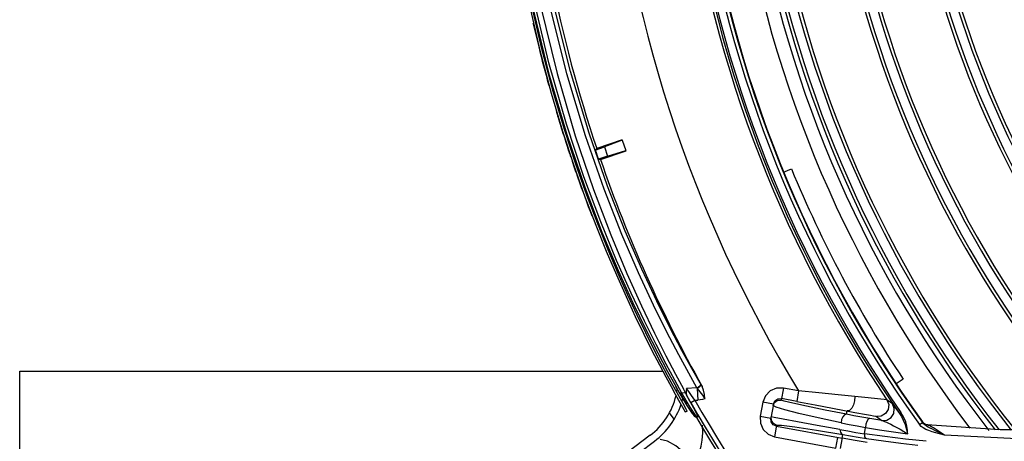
# Model space of a CAD drawing. Extents: x 40.7 to 137.4, y -250.8 to -221.5.
# Tile 95 of 256: x 56.2294 to 56.3856, y -231.9488 to -231.8818. Entities that reach past the tile are written whole.
import ezdxf

# ---------------------------------------------------------------- set-up
doc = ezdxf.new("R2010")
doc.units = 0
doc.header["$MEASUREMENT"] = 0
doc.layers.get('0').update_dxf_attribs({"linetype": 'CONTINUOUS'})

msp = doc.modelspace()

# ---------------------------------------------------------------- linework, layer by layer
at = {"color": 6, "linetype": 'Continuous'}
for p, q in [((56.31013262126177, -231.8790862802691), (56.31190414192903, -231.8867368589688)), ((56.3122090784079, -231.886446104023), (56.31047177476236, -231.8789205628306)), ((56.31190414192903, -231.8867368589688), (56.31370487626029, -231.8934947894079)), ((56.31400780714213, -231.893220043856), (56.3122090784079, -231.886446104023)), ((56.31370487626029, -231.8934947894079), (56.31550798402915, -231.8995402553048)), ((56.3158124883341, -231.8992871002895), (56.31400780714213, -231.893220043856)), ((56.31550798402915, -231.8995402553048), (56.31729315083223, -231.9049907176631)), ((56.31759860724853, -231.9047518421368), (56.3158124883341, -231.8992871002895)), ((56.32497236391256, -231.9009053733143), (56.32092444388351, -231.9022996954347)), ((56.32498277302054, -231.9009355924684), (56.32213529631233, -231.902040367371)), ((56.32498277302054, -231.9009355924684), (56.325558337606, -231.9026065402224)), ((56.31612644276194, -231.9015929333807), (56.3162322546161, -231.9019232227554)), ((56.3162216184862, -231.9019265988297), (56.31646803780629, -231.9026712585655)), ((56.32068982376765, -231.9025382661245), (56.32213529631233, -231.902040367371)), ((56.32068982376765, -231.9025382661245), (56.32092444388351, -231.9022996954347)), ((56.32151363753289, -231.9040335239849), (56.32556874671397, -231.9026367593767)), ((56.32213529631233, -231.902040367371), (56.32263452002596, -231.9034896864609)), ((56.32263452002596, -231.9034896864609), (56.32555833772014, -231.9026065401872)), ((56.32263452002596, -231.9034896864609), (56.32118304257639, -231.9039896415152)), ((56.32118304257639, -231.9039896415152), (56.32151363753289, -231.9040335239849)), ((56.31729315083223, -231.9049907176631), (56.31905334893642, -231.9099531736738)), ((56.319357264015, -231.9097184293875), (56.31759860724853, -231.9047518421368)), ((56.32107553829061, -231.9142459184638), (56.319357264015, -231.9097184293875)), ((56.33217697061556, -231.9376977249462), (56.33350234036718, -231.9401099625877)), ((56.33341371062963, -231.938121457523), (56.33466528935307, -231.9404527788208)), ((56.33682715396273, -231.9402984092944), (56.3355132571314, -231.9379622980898)), ((56.33270758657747, -231.9400727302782), (56.33337508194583, -231.9412907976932)), ((56.33367928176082, -231.9410840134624), (56.33300884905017, -231.9398601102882)), ((56.33443598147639, -231.9411254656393), (56.33330237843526, -231.9390710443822)), ((56.33366138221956, -231.940393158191), (56.33349380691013, -231.9400955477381)), ((56.3368272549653, -231.940298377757), (56.33517381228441, -231.9403852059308)), ((56.33551748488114, -231.9408881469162), (56.33517381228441, -231.9403852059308)), ((56.33708089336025, -231.9401840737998), (56.33682715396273, -231.9402984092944)), ((56.3368272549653, -231.940298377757), (56.33687762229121, -231.9403684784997)), ((56.33687762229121, -231.9403684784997), (56.33697482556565, -231.9422189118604)), ((56.33733537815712, -231.9395209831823), (56.33756306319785, -231.9399139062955)), ((56.33756306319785, -231.9399139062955), (56.33766084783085, -231.9400835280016)), ((56.33382527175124, -231.9406819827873), (56.33366138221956, -231.940393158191)), ((56.33420875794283, -231.9420387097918), (56.33367928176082, -231.9410840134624)), ((56.33398929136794, -231.9409679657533), (56.33382527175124, -231.9406819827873)), ((56.33528431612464, -231.9431075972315), (56.33398955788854, -231.9409678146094)), ((56.33404608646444, -231.9410618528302), (56.33507540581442, -231.9427773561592)), ((56.3341850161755, -231.941274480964), (56.3351159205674, -231.9428426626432)), ((56.33495774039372, -231.942578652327), (56.33440326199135, -231.9416433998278)), ((56.335009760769, -231.9410953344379), (56.33443605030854, -231.9411254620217)), ((56.33576296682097, -231.943361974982), (56.33443605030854, -231.9411254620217)), ((56.335009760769, -231.9410953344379), (56.33518420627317, -231.9414237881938)), ((56.33518420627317, -231.9414237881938), (56.33626480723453, -231.9434729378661)), ((56.33539406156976, -231.9418035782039), (56.33518482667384, -231.941426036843)), ((56.33596528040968, -231.9415257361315), (56.33551748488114, -231.9408881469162)), ((56.33648241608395, -231.9422447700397), (56.33596528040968, -231.9415257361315)), ((56.3351159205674, -231.9428426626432), (56.33522833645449, -231.9430131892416)), ((56.33610203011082, -231.9443331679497), (56.33528431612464, -231.9431075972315)), ((56.33657918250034, -231.94460756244), (56.33576296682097, -231.943361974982)), ((56.33584552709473, -231.9426063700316), (56.33648253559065, -231.942244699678)), ((56.33626480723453, -231.9434729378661), (56.3368547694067, -231.9446416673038)), ((56.33648250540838, -231.9422446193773), (56.33697483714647, -231.9422189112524)), ((56.33321654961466, -231.9452747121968), (56.33245699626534, -231.9442667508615)), ((56.33493427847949, -231.9440770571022), (56.33497247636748, -231.9441469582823)), ((56.3352902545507, -231.9439648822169), (56.33497247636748, -231.9441469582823)), ((56.3352902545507, -231.9439648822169), (56.33513016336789, -231.9436784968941)), ((56.33579260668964, -231.9438691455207), (56.3360326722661, -231.9442333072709)), ((56.3360326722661, -231.9442333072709), (56.33639681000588, -231.9447504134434)), ((56.33639762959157, -231.9447515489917), (56.33657452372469, -231.9449018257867)), ((56.33657452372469, -231.9449018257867), (56.33681868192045, -231.9449528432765)), ((56.33681867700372, -231.9449529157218), (56.33657918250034, -231.94460756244)), ((56.33692779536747, -231.9449471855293), (56.33679333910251, -231.9449542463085)), ((56.3368547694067, -231.9446416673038), (56.33695871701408, -231.9449455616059)), ((56.32939748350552, -231.9478168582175), (56.30426505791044, -231.9667554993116)), ((56.30496302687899, -231.9676817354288), (56.33009546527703, -231.9487430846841))]:
    msp.add_line(p, q, dxfattribs=at)
at = {"color": 155}
for p, q in [((56.35057956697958, -231.9060200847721), (56.35181429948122, -231.9055074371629)), ((56.35053884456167, -231.9403152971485), (56.35019162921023, -231.9422154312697)), ((56.35295346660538, -231.9407565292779), (56.35053872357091, -231.9403152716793)), ((56.36953429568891, -231.9388992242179), (56.36841764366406, -231.9396343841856)), ((56.35295347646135, -231.9407565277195), (56.3526463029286, -231.9424375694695)), ((56.34727187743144, -231.9425732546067), (56.34686462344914, -231.9448019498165)), ((56.34895320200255, -231.9428803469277), (56.34727190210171, -231.9425731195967)), ((56.34895320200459, -231.9428803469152), (56.34854589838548, -231.9451093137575)), ((56.3493704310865, -231.9433733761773), (56.34891373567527, -231.9430991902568)), ((56.34895320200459, -231.9428803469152), (56.34919698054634, -231.9423658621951)), ((56.34919698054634, -231.9423658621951), (56.34966500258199, -231.9420423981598)), ((56.34966500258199, -231.9420423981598), (56.35023166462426, -231.9419963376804)), ((56.3526462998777, -231.9424375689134), (56.35023166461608, -231.9419963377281)), ((56.36783903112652, -231.9428260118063), (56.36696212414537, -231.9421965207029)), ((56.36823533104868, -231.9433621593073), (56.36894339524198, -231.9443577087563)), ((56.34686459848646, -231.9448020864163), (56.34854589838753, -231.945109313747)), ((56.34862543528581, -231.9454639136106), (56.34858285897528, -231.9449070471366)), ((56.34907703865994, -231.94500377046), (56.34858285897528, -231.9449070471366)), ((56.36054838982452, -231.944489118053), (56.36064903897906, -231.9439383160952)), ((56.36189494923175, -231.9441766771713), (56.36374518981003, -231.9445240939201)), ((56.36528316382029, -231.9448390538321), (56.36617420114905, -231.9454774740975)), ((56.36918462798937, -231.944187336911), (56.36894209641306, -231.9443558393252)), ((56.34859197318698, -231.9456767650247), (56.34854589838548, -231.9451093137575)), ((56.3494662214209, -231.9461852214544), (56.34912192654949, -231.9480693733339)), ((56.34942910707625, -231.946388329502), (56.35985332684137, -231.9482929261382)), ((56.36337948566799, -231.9475696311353), (56.36357881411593, -231.9465813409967)), ((56.37214850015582, -231.9461234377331), (56.37259747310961, -231.9458001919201)), ((56.37240082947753, -231.9464051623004), (56.37215015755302, -231.9461204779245)), ((56.37273412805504, -231.9466585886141), (56.37240082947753, -231.9464051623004)), ((56.37252206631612, -231.9456838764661), (56.3727344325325, -231.9459057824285)), ((56.37260405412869, -231.9456928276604), (56.37252206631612, -231.9456838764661)), ((56.37277144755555, -231.9460009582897), (56.37259813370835, -231.9458011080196)), ((56.3727344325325, -231.9459057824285), (56.37299991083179, -231.9460602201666)), ((56.37299991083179, -231.9460602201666), (56.37329791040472, -231.9461351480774)), ((56.37308217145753, -231.9460690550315), (56.37330072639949, -231.9461239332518)), ((56.37340958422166, -231.9461666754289), (56.37329780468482, -231.9461350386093)), ((56.38490785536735, -231.9469614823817), (56.37329782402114, -231.9461351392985)), ((56.34912178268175, -231.948069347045), (56.35884673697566, -231.9498464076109)), ((56.35884673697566, -231.9498464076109), (56.35915391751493, -231.948165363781)), ((56.35985332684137, -231.9482929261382), (56.35995916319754, -231.9477137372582)), ((56.36664560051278, -231.9480334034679), (56.36337948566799, -231.9475696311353)), ((56.37608867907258, -231.9477951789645), (56.37470925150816, -231.9474223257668)), ((56.39614435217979, -231.9469658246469), (56.38490785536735, -231.9469614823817))]:
    msp.add_line(p, q, dxfattribs=at)
at = {"color": 5}
for p, q in [((56.22938038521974, -231.9976102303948), (56.22938038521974, -231.9376102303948)), ((56.22938038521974, -231.9376102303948), (56.33138973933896, -231.9376102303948))]:
    msp.add_line(p, q, dxfattribs=at)
at = {"color": 6, "linetype": 'Continuous'}
for points in [[(56.3072198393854, -231.8437226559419), (56.30817499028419, -231.8557679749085), (56.30977944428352, -231.8677505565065), (56.31197012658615, -231.8793977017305), (56.31462889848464, -231.8903986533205), (56.31752730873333, -231.900293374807), (56.32041921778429, -231.9088033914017), (56.32316884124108, -231.9160132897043), (56.32572277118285, -231.9221258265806), (56.32803919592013, -231.9272787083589), (56.33010146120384, -231.9315987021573), (56.33189683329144, -231.9351889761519), (56.33341371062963, -231.938121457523)], [(56.3355132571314, -231.9379622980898), (56.33392827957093, -231.9350424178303), (56.33206857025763, -231.9314683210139), (56.32993886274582, -231.9271605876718), (56.32755175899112, -231.9220229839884), (56.32493092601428, -231.9159384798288), (56.32211440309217, -231.9087600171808), (56.31915976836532, -231.9002946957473), (56.31618784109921, -231.8904009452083), (56.31345496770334, -231.8793461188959), (56.31121684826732, -231.8676703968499), (56.30959534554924, -231.8557282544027), (56.30862680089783, -231.843648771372)], [(56.33733537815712, -231.9395209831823), (56.33601842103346, -231.9372181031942), (56.33443060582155, -231.9343313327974), (56.33257001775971, -231.9307919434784), (56.33044333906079, -231.9265238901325), (56.32806161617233, -231.9214281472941), (56.32544813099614, -231.9153872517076), (56.32264595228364, -231.9082683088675), (56.31970898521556, -231.8998740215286), (56.31675303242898, -231.8900514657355), (56.3140366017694, -231.8790783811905), (56.31181707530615, -231.867517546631), (56.31020329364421, -231.855657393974), (56.30923632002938, -231.8436167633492)], [(56.33330237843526, -231.9390710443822), (56.33193558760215, -231.9365192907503), (56.33032626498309, -231.9334126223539), (56.32847654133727, -231.9296865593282), (56.32639236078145, -231.9252654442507), (56.32408448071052, -231.9200540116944), (56.32157385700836, -231.9139369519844), (56.31889977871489, -231.9067825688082), (56.31612296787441, -231.8984296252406), (56.31332957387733, -231.888662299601), (56.31079211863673, -231.8778784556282), (56.30873820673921, -231.8666450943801), (56.30723799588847, -231.8551040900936)], [(56.3083997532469, -231.8675926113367), (56.3106062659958, -231.8792947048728), (56.31327766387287, -231.8902864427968), (56.31616490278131, -231.9000788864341), (56.31901992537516, -231.9084268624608), (56.32175909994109, -231.9155596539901), (56.32432019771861, -231.9216376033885), (56.32665969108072, -231.9267848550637), (56.32875599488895, -231.9311174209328), (56.33059620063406, -231.9347287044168), (56.33217697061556, -231.9376977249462)], [(56.31905334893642, -231.9099531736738), (56.32077206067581, -231.9144752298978), (56.32243574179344, -231.9185957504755), (56.32404077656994, -231.9223644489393), (56.32557733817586, -231.9258052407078), (56.3270337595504, -231.9289317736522), (56.32840567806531, -231.9317682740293), (56.32968834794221, -231.9343329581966), (56.33086333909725, -231.9366138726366), (56.33187739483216, -231.9385332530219), (56.33270758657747, -231.9400727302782)], [(56.33300884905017, -231.9398601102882), (56.33217435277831, -231.9383118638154), (56.3311660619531, -231.936402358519), (56.32999843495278, -231.9341347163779), (56.32871584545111, -231.9315690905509), (56.32734137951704, -231.9287257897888), (56.32588281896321, -231.9255924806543), (56.32434717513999, -231.9221508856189), (56.32274192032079, -231.9183780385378), (56.32107553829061, -231.9142459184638)], [(56.33517381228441, -231.9403852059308), (56.33508558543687, -231.940772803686), (56.33508659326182, -231.9411241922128), (56.33518447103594, -231.9414288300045)], [(56.33687762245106, -231.9403684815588), (56.33729185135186, -231.9409000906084), (56.33768974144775, -231.9414629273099), (56.33808246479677, -231.9420470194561)], [(56.33738660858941, -231.9396090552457), (56.33742335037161, -231.939810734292), (56.33734210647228, -231.9400332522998), (56.33714783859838, -231.9402377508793), (56.33687766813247, -231.9403685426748)], [(56.33733418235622, -231.9395204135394), (56.33737436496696, -231.9397503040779), (56.3372754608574, -231.9399940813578), (56.33708089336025, -231.9401840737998)], [(56.33808246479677, -231.9420470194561), (56.33801495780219, -231.9413212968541), (56.33788816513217, -231.9406568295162), (56.33766076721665, -231.9400833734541)], [(56.33337508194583, -231.9412907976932), (56.33390185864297, -231.942240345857), (56.33430752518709, -231.9429650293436), (56.33493427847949, -231.9440770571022)], [(56.33398955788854, -231.9409678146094), (56.33408589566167, -231.9410728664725), (56.33424438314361, -231.9411334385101), (56.3344359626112, -231.9411251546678)], [(56.33500998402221, -231.941098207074), (56.33477728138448, -231.9406572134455), (56.3346653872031, -231.9404546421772)], [(56.33584550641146, -231.9426063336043), (56.33561366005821, -231.9421959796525), (56.33539406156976, -231.9418035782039)], [(56.33513016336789, -231.9436784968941), (56.33461804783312, -231.942770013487), (56.33420875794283, -231.9420387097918)], [(56.33808246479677, -231.9420470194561), (56.33769966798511, -231.9421300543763), (56.33733107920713, -231.9421873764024), (56.33697483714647, -231.9422189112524)], [(56.3361203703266, -231.9521655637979), (56.33652371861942, -231.951719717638), (56.33690181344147, -231.9511463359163), (56.33723212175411, -231.9504297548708), (56.33749258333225, -231.9495671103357), (56.3376631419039, -231.9485666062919), (56.3377336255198, -231.9474356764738), (56.33769797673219, -231.9462293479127)], [(56.33612040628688, -231.9521655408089), (56.33486283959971, -231.9506724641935), (56.33349541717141, -231.9494864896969), (56.33215723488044, -231.9487263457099), (56.33098385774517, -231.9484690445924)]]:
    msp.add_lwpolyline(points, dxfattribs=at)
at = {"color": 155}
for points in [[(56.44801570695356, -231.9367292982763), (56.43911377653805, -231.9402403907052), (56.42970960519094, -231.9431882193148), (56.41982889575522, -231.9455221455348), (56.40951040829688, -231.9471939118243), (56.3987783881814, -231.9481609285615), (56.38763489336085, -231.9483789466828), (56.37608867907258, -231.9477951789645)], [(56.35053872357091, -231.9403152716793), (56.34943452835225, -231.9403344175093), (56.34843780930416, -231.9407676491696), (56.34768021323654, -231.9415468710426), (56.34727187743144, -231.9425732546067)], [(56.36187457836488, -231.9416606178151), (56.35920092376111, -231.9413831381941), (56.35613621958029, -231.9410727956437), (56.35295347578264, -231.9407565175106)], [(56.36187466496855, -231.9416605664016), (56.36183765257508, -231.9423276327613), (56.36166015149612, -231.9429807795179), (56.3613710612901, -231.9435180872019), (56.36101555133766, -231.9438555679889), (56.36064904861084, -231.9439383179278)], [(56.36696219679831, -231.9421963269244), (56.36653746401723, -231.9421346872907), (56.36548755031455, -231.942024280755), (56.36399765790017, -231.9418771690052), (56.36187457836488, -231.9416606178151)], [(56.34891332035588, -231.9430985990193), (56.3490773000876, -231.9426906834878), (56.34938063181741, -231.9423847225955)], [(56.35969280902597, -231.9458380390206), (56.35607916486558, -231.9450708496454), (56.35300130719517, -231.9443706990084), (56.35074509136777, -231.9437995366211), (56.3493704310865, -231.9433733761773)], [(56.34938063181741, -231.9423847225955), (56.34976644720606, -231.9422213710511), (56.35019162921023, -231.9422154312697)], [(56.36054838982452, -231.944489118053), (56.35714646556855, -231.9438140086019), (56.35420415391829, -231.943207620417), (56.35201263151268, -231.9427280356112), (56.35065803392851, -231.9423940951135), (56.35019162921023, -231.9422154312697)], [(56.3526462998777, -231.9424375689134), (56.35557789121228, -231.9429779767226), (56.35833128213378, -231.943494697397), (56.36189494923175, -231.9441766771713)], [(56.36696212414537, -231.9421965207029), (56.36723756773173, -231.9429278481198), (56.36715756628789, -231.9437081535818), (56.36673828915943, -231.9443703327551), (56.36606544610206, -231.9447768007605), (56.36528316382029, -231.9448390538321)], [(56.36617420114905, -231.9454774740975), (56.36695684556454, -231.9454110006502), (56.36762664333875, -231.9450019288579), (56.36804200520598, -231.9443401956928), (56.36811918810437, -231.9435592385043), (56.36783903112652, -231.9428260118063)], [(56.36783886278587, -231.9428254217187), (56.36789374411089, -231.9428921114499), (56.36802379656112, -231.9430681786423), (56.36823533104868, -231.9433621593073)], [(56.34686462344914, -231.9448019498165), (56.34688358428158, -231.9459064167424), (56.34731664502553, -231.9469032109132), (56.34809573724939, -231.9476609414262), (56.34912178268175, -231.948069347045)], [(56.3594975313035, -231.9469053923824), (56.35588172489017, -231.9462474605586), (56.35277055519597, -231.9456810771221), (56.35048500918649, -231.9452636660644), (56.34907703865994, -231.94500377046)], [(56.36054821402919, -231.9444893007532), (56.36023083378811, -231.9445689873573), (56.3599397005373, -231.9448846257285), (56.35975275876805, -231.9453345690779), (56.35969280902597, -231.9458380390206)], [(56.36424254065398, -231.945162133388), (56.36296659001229, -231.9449407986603), (56.36173363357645, -231.9447158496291), (56.36054835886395, -231.9444891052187)], [(56.36374518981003, -231.9445240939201), (56.36437910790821, -231.9446443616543), (56.36483829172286, -231.9447348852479), (56.36513494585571, -231.9447987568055), (56.36528307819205, -231.9448388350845)], [(56.36894350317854, -231.9443579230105), (56.36925726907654, -231.9448511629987), (56.36956299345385, -231.9454341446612), (56.36985193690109, -231.9461261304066), (56.37008572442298, -231.9468754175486), (56.37023252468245, -231.9475687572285)], [(56.37023389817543, -231.9475659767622), (56.37023250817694, -231.9470087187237), (56.37013931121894, -231.9463702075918), (56.36993693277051, -231.9456559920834), (56.36961315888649, -231.9449035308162), (56.3691854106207, -231.9441854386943)], [(56.34942910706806, -231.9463883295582), (56.34891535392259, -231.9461448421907), (56.34859197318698, -231.9456767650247)], [(56.3494662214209, -231.9461852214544), (56.34894243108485, -231.945933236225), (56.34862543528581, -231.9454639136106)], [(56.3494662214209, -231.9461852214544), (56.3502486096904, -231.9462088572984), (56.35234896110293, -231.9464872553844), (56.35578468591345, -231.9470206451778), (56.35995916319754, -231.9477137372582)], [(56.35969251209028, -231.9458383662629), (56.36094576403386, -231.946091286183), (56.36224291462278, -231.9463397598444), (56.36357864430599, -231.9465826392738)], [(56.36424248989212, -231.9451621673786), (56.36400454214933, -231.945265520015), (56.3637808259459, -231.9456059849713), (56.3636323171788, -231.9460733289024), (56.36357861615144, -231.9465826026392)], [(56.36357881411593, -231.9465813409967), (56.36579251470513, -231.9469384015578), (56.36801101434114, -231.9472665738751), (56.37023389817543, -231.9475659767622)], [(56.36617411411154, -231.9454772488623), (56.36553108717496, -231.9453748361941), (56.3648872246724, -231.9452698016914), (56.36424254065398, -231.945162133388)], [(56.3661740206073, -231.9454775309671), (56.36635770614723, -231.945527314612), (56.36659822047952, -231.945616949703), (56.36688455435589, -231.945739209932), (56.36721328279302, -231.9458914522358), (56.36758856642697, -231.9460758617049), (56.3680190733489, -231.9462974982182), (56.36850858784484, -231.9465597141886), (56.36904910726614, -231.9468611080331), (56.36963005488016, -231.9471991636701), (56.37023262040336, -231.9475686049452)], [(56.37252206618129, -231.9456838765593), (56.37252987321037, -231.9456987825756), (56.37255632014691, -231.945739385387), (56.37259811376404, -231.9458010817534)], [(56.37260405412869, -231.9456928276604), (56.37281657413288, -231.9459146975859), (56.37308217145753, -231.9460690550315)], [(56.37382192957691, -231.9466781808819), (56.37350875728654, -231.9465123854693), (56.37322970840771, -231.9463493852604), (56.3729836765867, -231.9461817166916), (56.37277144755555, -231.9460009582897)], [(56.37512250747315, -231.9471444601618), (56.37434142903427, -231.9466553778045), (56.37404010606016, -231.946477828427), (56.37378374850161, -231.9463409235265), (56.3735736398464, -231.9462374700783), (56.37340958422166, -231.9461666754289)], [(56.35949753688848, -231.9469053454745), (56.36075122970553, -231.9471294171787), (56.36204695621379, -231.9473517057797), (56.36337909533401, -231.9475710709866)], [(56.35949767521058, -231.9469053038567), (56.35956980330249, -231.9473004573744), (56.35973120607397, -231.9475794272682), (56.35995916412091, -231.9477137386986)], [(56.35995919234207, -231.9477135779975), (56.36115856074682, -231.9479142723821), (56.36240565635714, -231.9481158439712), (56.36369572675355, -231.9483165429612)], [(56.36337909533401, -231.9475710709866), (56.36342227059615, -231.9479352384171), (56.36353220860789, -231.9481973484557), (56.363695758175, -231.948316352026)], [(56.37320501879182, -231.9487760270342), (56.36992121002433, -231.9484354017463), (56.36664560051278, -231.9480334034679)], [(56.37470925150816, -231.9474223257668), (56.37412701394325, -231.9472512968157), (56.37360492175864, -231.9470742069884), (56.37313879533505, -231.9468798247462), (56.37273412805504, -231.9466585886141)], [(56.37456407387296, -231.9470437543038), (56.37417180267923, -231.9468530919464), (56.37382192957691, -231.9466781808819)], [(56.37608585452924, -231.9477992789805), (56.37551019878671, -231.9475046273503), (56.37500675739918, -231.9472576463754), (56.37456407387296, -231.9470437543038)], [(56.37608582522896, -231.9477992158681), (56.37559500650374, -231.9474566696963), (56.37512250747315, -231.9471444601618)], [(56.35962228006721, -231.9499214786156), (56.35972782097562, -231.9493113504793), (56.35980759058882, -231.9487974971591), (56.3598527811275, -231.9484343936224), (56.35985333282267, -231.948292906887)], [(56.36381617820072, -231.9489603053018), (56.36190374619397, -231.9486519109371), (56.3598533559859, -231.9482927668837)], [(56.36369572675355, -231.9483165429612), (56.36643015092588, -231.9487116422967), (56.36914926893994, -231.9490614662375), (56.37185215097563, -231.9493668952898)]]:
    msp.add_lwpolyline(points, dxfattribs=at)
at = {"color": 6, "linetype": 'Continuous'}
for centre, radius, start, end in [((56.53067698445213, -231.8319881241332), 0.2212235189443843, 184.0060446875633, 198.5317705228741), ((56.53072029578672, -231.8319881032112), 0.2256064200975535, 192.9013591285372, 193.0064132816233), ((56.530724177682, -231.8319881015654), 0.2256064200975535, 193.0040501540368, 193.8906692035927), ((56.53072883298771, -231.8319880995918), 0.2256064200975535, 193.8903810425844, 195.4621951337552), ((56.53072029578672, -231.8319881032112), 0.2256064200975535, 195.4635263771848, 195.5182990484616), ((56.53072449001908, -231.8319881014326), 0.2256064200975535, 196.5505413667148, 196.8505151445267), ((56.53072546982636, -231.8319881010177), 0.2256064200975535, 196.8504430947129, 197.2253532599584), ((56.53072732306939, -231.831988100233), 0.2256064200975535, 197.2252257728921, 197.9736511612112), ((56.53071643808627, -231.8319881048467), 0.2256064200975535, 198.2627038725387, 198.3965418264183), ((56.53067698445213, -231.8319881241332), 0.2215218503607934, 198.570989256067, 198.9674664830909), ((56.5307211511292, -231.831988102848), 0.2256064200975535, 198.3918909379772, 198.5008967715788), ((56.5307211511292, -231.831988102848), 0.2256064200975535, 198.6946009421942, 199.3994917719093), ((56.53067698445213, -231.8319881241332), 0.2212235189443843, 199.006044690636, 209.250220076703), ((56.53072664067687, -231.8319881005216), 0.2256064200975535, 199.4028961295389, 201.0393501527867), ((56.32274842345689, -231.9389932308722), 0.01104836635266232, 307.0000000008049, 346.8274275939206), ((56.32274842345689, -231.9389932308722), 0.01104836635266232, 349.943354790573, 352.339236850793), ((56.32274842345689, -231.9389932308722), 0.01220813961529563, 343.5819303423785, 346.216560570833), ((56.32274842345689, -231.9389932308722), 0.01220813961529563, 307.0000000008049, 341.3257071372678), ((56.53067698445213, -231.8319881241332), 0.2240439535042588, 209.5863305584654, 228.0060445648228), ((56.53067698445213, -231.8319881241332), 0.2233114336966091, 209.5863195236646, 228.0060445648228), ((56.53067698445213, -231.8319881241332), 0.2244575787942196, 210.2329712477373, 228.0060445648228)]:
    msp.add_arc(centre, radius, start, end, dxfattribs=at)
at = {"color": 155}
for centre, radius, start, end in [((56.53067698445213, -231.8319881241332), 0.2083655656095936, 184.4462073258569, 211.4670103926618), ((56.53067698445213, -231.8319881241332), 0.1973534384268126, 186.9312869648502, 213.9473339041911), ((56.53067698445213, -231.8319881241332), 0.1969382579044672, 186.7854586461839, 214.7908768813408), ((56.53067698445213, -231.8319881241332), 0.1966393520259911, 186.7864327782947, 214.7898905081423), ((56.53067698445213, -231.8319881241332), 0.1953376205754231, 188.087228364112, 215.7522301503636), ((56.53067698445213, -231.8319881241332), 0.1947878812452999, 188.0858086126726, 215.7529731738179), ((56.53067698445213, -231.8319881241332), 0.1947198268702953, 188.098399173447, 215.7281499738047), ((56.53067698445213, -231.8319881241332), 0.1892692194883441, 188.8635911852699, 217.2923942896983), ((56.53067698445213, -231.8319881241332), 0.1871111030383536, 189.4151993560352, 217.9559810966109), ((56.53067698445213, -231.8319881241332), 0.1862599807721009, 189.5896382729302, 218.1055036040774), ((56.53067698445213, -231.8319881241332), 0.1857594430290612, 189.7225194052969, 218.2365964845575), ((56.53067698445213, -231.8319881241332), 0.1842944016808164, 190.1108522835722, 218.619611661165), ((56.53067698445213, -231.8319881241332), 0.1837939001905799, 190.2433301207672, 218.750244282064), ((56.53067698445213, -231.8319881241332), 0.1740518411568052, 192.8005442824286, 221.2683695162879), ((56.53067698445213, -231.8319881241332), 0.1735513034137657, 192.9307999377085, 221.396441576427), ((56.53067698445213, -231.8319881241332), 0.1720862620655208, 193.3113783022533, 221.7705226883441), ((56.53067698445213, -231.8319881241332), 0.1715857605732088, 193.4411825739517, 221.8980705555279), ((56.53067698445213, -231.8319881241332), 0.1618437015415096, 195.9436763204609, 224.3526378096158), ((56.53067698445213, -231.8319881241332), 0.16134316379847, 196.07097530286, 224.4772513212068), ((56.53067698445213, -231.8319881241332), 0.1598781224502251, 196.4428113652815, 224.8410937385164), ((56.53067698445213, -231.8319881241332), 0.1593776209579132, 196.5695976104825, 224.9651029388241), ((56.53085325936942, -231.8318945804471), 0.1935815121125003, 202.350284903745, 213.5567545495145)]:
    msp.add_arc(centre, radius, start, end, dxfattribs=at)

doc.saveas('drawing.dxf')
